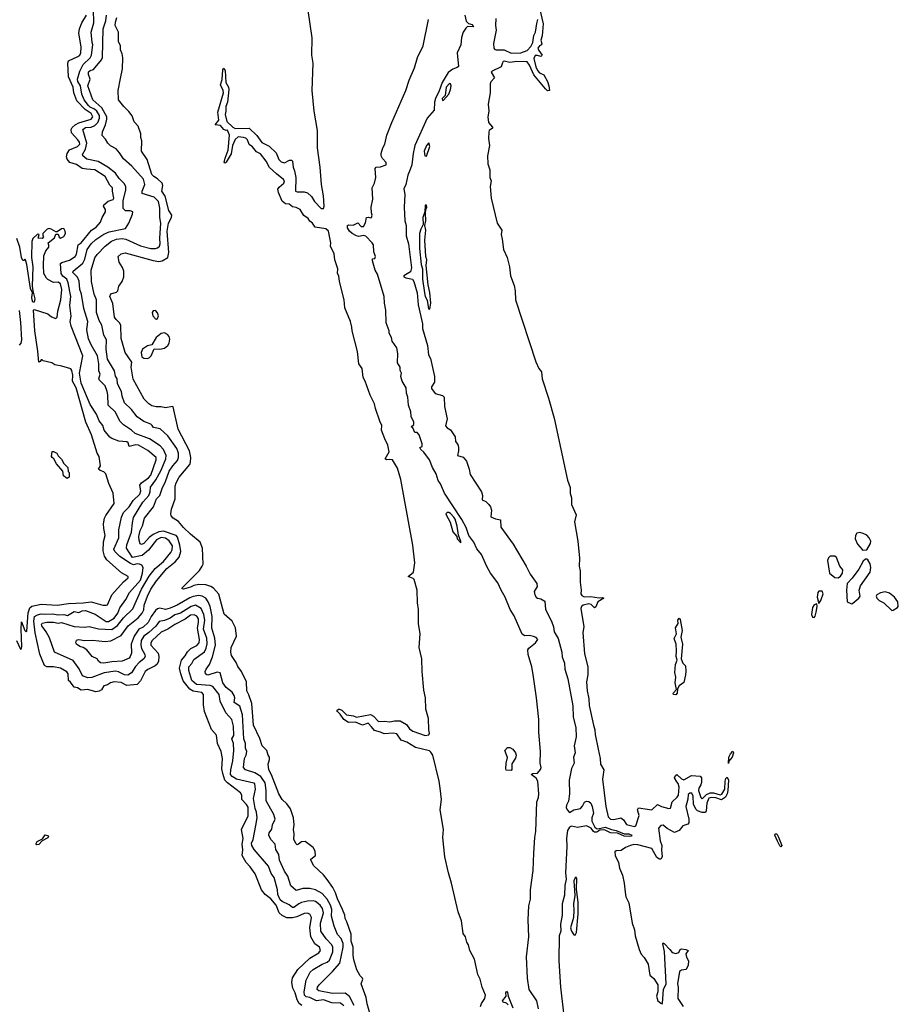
# Model space of a CAD drawing. Extents: x 2029826 to 2248070, y 228728 to 402406.
# Tile 111 of 256: x 2056889 to 2064571, y 367395 to 376005. Entities that reach past the tile are written whole.
import ezdxf

# ---------------------------------------------------------------- set-up
doc = ezdxf.new("R2010")
doc.units = 0

msp = doc.modelspace()

# ---------------------------------------------------------------- linework, layer by layer
at = {"layer": '0CON10XD'}
for points in [[(2059722.4, 367382.4), (2059694.5, 367404.5), (2059617.1, 367407.1), (2059545, 367435.2), (2059485, 367425.7), (2059425, 367454.3), (2059395, 367459.7), (2059379.5, 367475), (2059376.7, 367503.3), (2059394, 367605), (2059427.8, 367675), (2059455, 367700), (2059533.2, 367746.8), (2059576.1, 367763.9), (2059597.6, 367782.4), (2059626, 367855), (2059627.3, 367895), (2059618.5, 367915), (2059568.8, 367968.8), (2059520.7, 368035), (2059517.8, 368105), (2059545.6, 368195), (2059535, 368232.9), (2059515, 368260.5), (2059475, 368292.9), (2059455, 368300.7), (2059405, 368297.5), (2059352, 368285), (2059328.1, 368275), (2059285, 368241.1), (2059275, 368241.1), (2059245, 368266.1), (2059185, 368292.7), (2059165, 368309.2), (2059144.5, 368355), (2059142.6, 368395), (2059113.2, 368505), (2059088.9, 368538.9), (2059065, 368603.3), (2058938.7, 368748.7), (2058919.7, 368785), (2058916.9, 368805), (2058928.8, 368835), (2058952.1, 368957.9), (2058965.8, 369025), (2058960.7, 369075), (2058948.5, 369108.5), (2058932.6, 369195), (2058949.8, 369275), (2058945, 369321.9), (2058935, 369329.1), (2058783, 369363), (2058746.1, 369386.1), (2058733.3, 369405), (2058733.7, 369446.3), (2058751.1, 369525), (2058760, 369615), (2058758.1, 369675), (2058743.9, 369715), (2058761.6, 369745), (2058757.4, 369827.4), (2058743.6, 369885), (2058690.8, 369945), (2058642, 370045), (2058632.3, 370105), (2058577.5, 370175), (2058555, 370183.8), (2058435, 370192.4), (2058395, 370225.8), (2058367.2, 370315), (2058366.7, 370345), (2058392.4, 370375), (2058410.7, 370409.3), (2058505, 370477.8), (2058520.6, 370509.4), (2058528.5, 370548.5), (2058525, 370595.6), (2058495.9, 370675), (2058507, 370755), (2058498.8, 370805), (2058475.4, 370855.4), (2058426.1, 370886.1), (2058388.2, 370875), (2058295.5, 370815), (2058245, 370799.3), (2058205, 370770.4), (2058155, 370751.2), (2058107.8, 370742.2), (2058079.1, 370700.9), (2058018.3, 370645), (2057975.2, 370615), (2057951.7, 370575), (2057948.6, 370538.6), (2057954.8, 370505), (2057984.2, 370455), (2057986.4, 370435), (2057975.3, 370415), (2057932.5, 370385), (2057900.5, 370349.5), (2057865, 370294.5), (2057833.6, 370273.6), (2057805, 370275.4), (2057752.3, 370302.3), (2057725, 370308.9), (2057627.8, 370292.2), (2057518.6, 370251.4), (2057485, 370250.8), (2057438, 370268), (2057409.3, 370329.3), (2057355, 370400.9), (2057193.5, 370475), (2057149.2, 370599.2), (2057121.1, 370651.1), (2057080.9, 370705), (2057078.2, 370715), (2057085, 370728.2), (2057125.2, 370735.2), (2057185, 370735.8), (2057225, 370728.3), (2057255, 370733.2), (2057365, 370697.5), (2057455, 370692.7), (2057495, 370697.8), (2057579, 370679), (2057695, 370673), (2057745, 370706.3), (2057796.9, 370775), (2057876.7, 370853.3), (2057955, 371025.9), (2058022, 371138), (2058074.1, 371205), (2058145, 371268.2), (2058209.4, 371345), (2058221.7, 371368.3), (2058223.5, 371405), (2058195, 371446.4), (2058165, 371471.2), (2058125, 371476.2), (2058084.8, 371455.2), (2058015, 371367), (2057960.4, 371319.6), (2057875, 371302.2), (2057821.9, 371385), (2057825, 371414.2), (2057837.5, 371445), (2057867.6, 371522.4), (2057874.2, 371605.8), (2057885, 371650.5), (2057966.3, 371785), (2058018.4, 371845), (2058028.9, 371875), (2058031.6, 371918.4), (2058078.2, 371981.8), (2058125.5, 372065), (2058165.2, 372165), (2058169.4, 372195), (2058145.7, 372245), (2058117.2, 372277.2), (2058025, 372338.7), (2057897.5, 372385), (2057865, 372415.5), (2057795, 372463.2), (2057765, 372495.4), (2057725, 372572.7), (2057661.9, 372635), (2057659.7, 372725), (2057652.6, 372755), (2057635, 372804.4), (2057582.9, 372855), (2057580, 372865), (2057592.7, 372905), (2057579.3, 372935), (2057582.1, 372995), (2057569.6, 373065), (2057512.2, 373162.2), (2057489.6, 373215), (2057476.8, 373293.2), (2057485.2, 373365.2), (2057449.3, 373479.3), (2057428.7, 373605), (2057414.4, 373645), (2057408.7, 373718.7), (2057393.3, 373753.3), (2057354.6, 373795.4), (2057355.6, 373805), (2057440, 373875), (2057458.1, 373911.9), (2057480, 373995), (2057512.2, 374045), (2057555, 374082.8), (2057625, 374129.7), (2057671.1, 374148.9), (2057815, 374178.8), (2057843.9, 374226.1), (2057875.8, 374304.2), (2057878.8, 374325), (2057854.4, 374334.4), (2057812.9, 374332.9), (2057793.8, 374353.8), (2057794.8, 374425), (2057817.9, 374515), (2057817.6, 374545), (2057802.5, 374572.5), (2057759.5, 374615), (2057725, 374663.3), (2057659.2, 374715), (2057575, 374765.4), (2057475, 374784.6), (2057440, 374815), (2057438.8, 374825), (2057465, 374872.5), (2057476.8, 374925), (2057439.6, 375045), (2057465, 375062.5), (2057515, 375065.1), (2057545, 375078.6), (2057571.4, 375105), (2057587.3, 375145), (2057585.6, 375165.6), (2057564.6, 375205), (2057543, 375223), (2057505, 375238.6), (2057488.9, 375255), (2057453.2, 375305), (2057432.5, 375352.5), (2057421.2, 375425), (2057397, 375465), (2057395.2, 375485), (2057414.3, 375555), (2057445, 375613.2), (2057505, 375671.6), (2057516.4, 375695), (2057528.9, 375785), (2057521.8, 375805), (2057514.7, 375895), (2057536.3, 375976.3), (2057532.9, 376095)], [(2059465, 374414.1), (2059526, 374355), (2059546.2, 374353.8), (2059550.6, 374375), (2059545.6, 374465.6), (2059527.3, 374562.7), (2059517.3, 374715), (2059491.8, 374885), (2059491.4, 375035), (2059464.2, 375205), (2059445.7, 375385), (2059454.4, 375625), (2059444.4, 375695.6), (2059447.1, 375845), (2059410.8, 376085)], [(2061433.3, 376105), (2061465, 375970), (2061457, 375863), (2061444.4, 375825), (2061454.2, 375795), (2061451.2, 375785), (2061434.2, 375775), (2061420.6, 375755), (2061427.5, 375735), (2061455.8, 375694.2), (2061445.9, 375684.1), (2061415, 375692.7), (2061395, 375690.5), (2061384.6, 375665), (2061401.4, 375591.4), (2061415, 375561.2), (2061435, 375541.2), (2061471.7, 375521.7), (2061503.8, 375465), (2061516.2, 375425), (2061520, 375385), (2061505, 375383.3), (2061485, 375401.2), (2061385, 375522.5), (2061346.6, 375606.6), (2061325.3, 375635.3), (2061235, 375638.1), (2061175, 375629.4), (2061125, 375641.8), (2061115, 375639.4), (2061111.2, 375628.8)], [(2059354.3, 367384.3), (2059333.1, 367403.1), (2059313.8, 367433.8), (2059297.6, 367495), (2059278.4, 367535), (2059268.8, 367585), (2059272.7, 367627.3), (2059319.3, 367700.7), (2059425, 367799.1), (2059504.6, 367845.4), (2059518.8, 367865), (2059508.9, 367895), (2059468.8, 367925), (2059435.7, 367985), (2059425.6, 368065), (2059440.7, 368155), (2059425, 368182.9), (2059403.2, 368193.2), (2059375, 368188.7), (2059311, 368159), (2059275, 368151.1), (2059225, 368152.6), (2059185, 368172.6), (2059158.4, 368195), (2059131.6, 368261.6), (2059085, 368316.1), (2059036.2, 368355), (2059002.8, 368395), (2058946.5, 368536.5), (2058905, 368597.1), (2058869.7, 368635), (2058834, 368695), (2058840.5, 368745), (2058833.6, 368795), (2058841.9, 368845), (2058826.9, 368925), (2058885.8, 369044.2), (2058885, 369117.8), (2058872.5, 369142.5), (2058831.5, 369185), (2058832.3, 369225), (2058820.4, 369245), (2058705, 369330.2), (2058681.1, 369355), (2058663.6, 369413.6), (2058657.6, 369455), (2058660.7, 369545), (2058648.9, 369605), (2058616.9, 369675), (2058608.3, 369748.3), (2058565, 369798.6), (2058504.3, 369955), (2058494.8, 370015), (2058495.9, 370105), (2058481, 370121), (2058405, 370132.1), (2058375, 370150.5), (2058319, 370225), (2058296.5, 370285), (2058286, 370335), (2058304.8, 370405), (2058335, 370441.2), (2058355, 370477.7), (2058384.8, 370505.2), (2058438.4, 370531.6), (2058458.4, 370555), (2058460.6, 370585), (2058443.6, 370685), (2058450.7, 370735), (2058450.7, 370765), (2058438.5, 370788.5), (2058415, 370799.5), (2058382, 370798), (2058335.8, 370764.2), (2058244.4, 370715.6), (2058185.2, 370674.8), (2058125, 370650), (2058047.9, 370575), (2058033.9, 370555), (2058035.4, 370535), (2058098.7, 370465), (2058106.5, 370435), (2058102.5, 370395), (2058090, 370370), (2058074.6, 370355), (2058008, 370322), (2057986.2, 370303.8), (2057945, 370222.3), (2057915, 370191.8), (2057825, 370181.9), (2057775, 370207.7), (2057715, 370216.1), (2057682.8, 370207.2), (2057655, 370188.2), (2057625, 370178.8), (2057605, 370144.8), (2057585, 370133.8), (2057555, 370128.4), (2057485, 370148.6), (2057425, 370141), (2057395, 370163.3), (2057365, 370167.3), (2057331.7, 370211.7), (2057316.3, 370226.3), (2057312.9, 370285), (2057302, 370302), (2057245, 370333.1), (2057185, 370346), (2057125, 370344.7), (2057105, 370358.8), (2057065, 370456.7), (2057023.2, 370643.2), (2057011.8, 370745), (2057018.7, 370785), (2057045, 370802), (2057075, 370809.9), (2057105, 370805.6), (2057175, 370810.4), (2057225, 370801), (2057275, 370802.5), (2057305.4, 370794.6), (2057365, 370828.6), (2057405, 370822), (2057434.6, 370835.4), (2057465, 370839.2), (2057547.6, 370807.6), (2057645, 370743.8), (2057665, 370741.5), (2057715, 370771.2), (2057746.3, 370815), (2057765, 370861.5), (2057815.9, 370935), (2057848.2, 370995), (2057944.9, 371105), (2057963.8, 371165), (2057968, 371215), (2057955.6, 371235), (2057935.7, 371245), (2057915, 371246.1), (2057885, 371237), (2057858.7, 371248.7), (2057765, 371312), (2057721.2, 371355), (2057712.3, 371375), (2057756, 371475), (2057755.5, 371545), (2057780, 371655), (2057795.4, 371694.6), (2057845, 371745.6), (2057881, 371799), (2057937.9, 371855), (2057946.9, 371885), (2057940.3, 371935), (2057954.5, 371955.5), (2058015, 371999), (2058035, 372023.2), (2058081.8, 372155), (2058082.3, 372175), (2058009, 372239), (2057926.9, 372285), (2057905, 372287), (2057845, 372272.3), (2057836.2, 372305), (2057825, 372313.8), (2057755, 372319.6), (2057695, 372343.2), (2057677.8, 372355), (2057627.5, 372415), (2057616.5, 372456.5), (2057585, 372497.1), (2057559.6, 372555), (2057505, 372638.6), (2057424.8, 372825), (2057410.5, 372915), (2057441.9, 373065), (2057338, 373325), (2057330, 373365), (2057337.3, 373412.7), (2057328.5, 373505), (2057336.5, 373585), (2057313.8, 373705), (2057301.1, 373735), (2057265, 373763.4), (2057251.3, 373785), (2057246.2, 373873.8), (2057257.3, 373882.7), (2057325, 373900.6), (2057375, 373935.5), (2057385.2, 373955), (2057398.8, 374035), (2057425.2, 374055), (2057517.1, 374162.9), (2057558, 374192), (2057594.4, 374235), (2057610, 374275), (2057639.6, 374325), (2057637.9, 374345), (2057621.2, 374375), (2057624.5, 374385), (2057663.3, 374416.7), (2057705, 374431.1), (2057712.5, 374445), (2057699.5, 374505), (2057700, 374535), (2057676.8, 374556.8), (2057637.2, 374635), (2057545, 374692.1), (2057475, 374698.9), (2057435, 374703.7), (2057385, 374739.6), (2057326.5, 374756.5), (2057302.5, 374785), (2057296.8, 374805), (2057302.6, 374835), (2057323.4, 374866.6), (2057395, 374894.8), (2057415.2, 374915), (2057411, 374935), (2057397.7, 374955), (2057343, 375015), (2057339.4, 375045), (2057346.9, 375063.1), (2057373.5, 375086.5), (2057406.6, 375103.4), (2057515, 375134.8), (2057527.1, 375155), (2057515, 375184.7), (2057459.9, 375219.9), (2057388.7, 375295), (2057363, 375365), (2057357, 375415), (2057315.1, 375505), (2057309.5, 375625), (2057314.4, 375645), (2057398.4, 375681.6), (2057413.5, 375695), (2057422.1, 375715), (2057424.8, 375764.8), (2057410.8, 375855), (2057406.3, 375885), (2057412.4, 375925), (2057432.8, 375977.2), (2057472, 376045)], [(2059811.9, 367385), (2059773.5, 367463.5), (2059735, 367493.2), (2059625, 367490.5), (2059505, 367514.2), (2059489.4, 367525), (2059491.9, 367545), (2059506.5, 367565), (2059625, 367681.2), (2059686.7, 367753.3), (2059718.3, 367895), (2059715.8, 367925.8), (2059699, 367969), (2059668.4, 368005), (2059637.3, 368077.3), (2059614.8, 368164.8), (2059617.7, 368225), (2059605, 368260.9), (2059578.2, 368315), (2059534.1, 368365), (2059475, 368397.3), (2059425, 368407.9), (2059365, 368406.2), (2059305, 368389.6), (2059260.9, 368430.9), (2059232.5, 368515), (2059205, 368558.1), (2059159.4, 368655), (2059154.5, 368705), (2059129.4, 368749.4), (2059123.6, 368795), (2059084.4, 368835), (2059067.5, 368875), (2059070.5, 368895), (2059094.6, 368925.4), (2059100.5, 368965), (2059123.1, 369015), (2059110, 369055), (2059042.4, 369175), (2059045.2, 369265.2), (2059035, 369331.1), (2058997.9, 369387.9), (2058945, 369419.3), (2058864.4, 369445), (2058845.5, 369465), (2058854.2, 369545.8), (2058870.3, 369575), (2058874.8, 369605), (2058862.1, 369635), (2058861.9, 369675), (2058847.8, 369715), (2058837.2, 369927.2), (2058815, 370003.3), (2058762.9, 370032.9), (2058769.5, 370075), (2058765.3, 370095), (2058745.2, 370125.2), (2058695.4, 370165), (2058666, 370205), (2058642.4, 370292.4), (2058615, 370298.9), (2058535, 370273.9), (2058524.7, 370274.7), (2058513.5, 370285), (2058510.9, 370305), (2058518.5, 370325), (2058547.3, 370365), (2058575.6, 370434.4), (2058599.8, 370535), (2058595.7, 370595.7), (2058569.7, 370685), (2058570.5, 370785), (2058552.9, 370872.9), (2058537.1, 370915), (2058515.9, 370945.9), (2058482.9, 370962.9), (2058455, 370968.4), (2058405, 370962.1), (2058375, 370950.6), (2058265, 370885.2), (2058205, 370859.3), (2058165, 370848.4), (2058115, 370859.7), (2058095, 370853.5), (2058075, 370837.8), (2058037.1, 370785), (2058011.3, 370735), (2057967.8, 370692.2), (2057931.8, 370675), (2057889.7, 370615), (2057862.2, 370545), (2057865.4, 370464.6), (2057855.6, 370435), (2057845, 370423.1), (2057785.2, 370394.8), (2057695, 370390.6), (2057625, 370376.8), (2057595, 370381.8), (2057577.5, 370395), (2057565, 370416.2), (2057523.3, 370435), (2057475.3, 370495.3), (2057445, 370515.8), (2057413.8, 370525), (2057386.7, 370545), (2057380, 370555), (2057385, 370580), (2057405, 370586.2), (2057455.9, 370575.9), (2057525, 370579.4), (2057635, 370568.9), (2057685, 370574.5), (2057775, 370618.7), (2057836.9, 370705), (2057924.6, 370775.4), (2057959, 370815), (2057973.5, 370845), (2057977.6, 370885), (2058004.8, 370965), (2058035.7, 371025), (2058085, 371097.5), (2058176.6, 371205), (2058247.9, 371265), (2058283.9, 371306.1), (2058299, 371355), (2058290.3, 371409.7), (2058268.6, 371478.6), (2058255.5, 371495), (2058145, 371531.5), (2058105, 371527.3), (2058055.5, 371504.5), (2058021.8, 371478.2), (2057975, 371425.6), (2057955, 371414.4), (2057942.6, 371422.6), (2057934.2, 371454.2), (2057931.6, 371485), (2057941.8, 371538.2), (2057962.2, 371577.8), (2057980.4, 371645), (2058057.3, 371745), (2058085, 371813.8), (2058115, 371843.8), (2058133.3, 371905), (2058164.8, 371965.2), (2058195, 372056.4), (2058227.2, 372105), (2058269.3, 372150.7), (2058277.9, 372175), (2058276.2, 372215), (2058261.9, 372255), (2058184, 372365), (2058116.4, 372426.4), (2058058.4, 372438.4), (2058045.7, 372455.7), (2058035, 372467.7), (2057972.7, 372492.7), (2057915, 372531.3), (2057865, 372596.2), (2057805.3, 372655.3), (2057783.9, 372713.9), (2057778.2, 372755), (2057745, 372820.8), (2057739.6, 372865), (2057727.6, 372887.6), (2057716.2, 372935), (2057657.7, 373037.7), (2057644.1, 373125), (2057648.9, 373205), (2057625.6, 373245), (2057606.1, 373335), (2057584.6, 373375), (2057560, 373445), (2057559.8, 373555), (2057541.2, 373605), (2057515.8, 373715), (2057512.9, 373815), (2057545, 373923.1), (2057565, 373952.3), (2057635, 374024.1), (2057692.7, 374067.3), (2057735, 374085.2), (2057785, 374090), (2057815.7, 374085), (2057945, 374026), (2058035, 374004.3), (2058075, 374004.3), (2058095, 374010.6), (2058110.3, 374025), (2058118.1, 374045), (2058115.2, 374095.2), (2058123.8, 374225), (2058114.1, 374275), (2058115, 374357.5), (2058103, 374415), (2058065, 374452.6), (2057960, 374485), (2057958.8, 374505), (2057982.8, 374565), (2057971.2, 374611.2), (2057870.5, 374725), (2057795, 374788.5), (2057760.1, 374840.1), (2057732.1, 374875), (2057682.9, 374902.9), (2057658.6, 374925), (2057640, 374960), (2057610.9, 374990.9), (2057611.8, 375025), (2057637.8, 375085), (2057650.7, 375135), (2057650, 375155), (2057606.2, 375235), (2057528.8, 375305), (2057485.3, 375425), (2057505.4, 375485), (2057490.3, 375525), (2057491.6, 375548.4), (2057505, 375559.5), (2057535, 375569.5), (2057605.4, 375655), (2057614, 375675), (2057619.5, 375925), (2057642.1, 375995), (2057646.5, 376045)], [(2059966.3, 367265), (2059927.9, 367397.9), (2059917.5, 367455), (2059875.8, 367575), (2059888.8, 367615), (2059886.2, 367625), (2059865, 367643.8), (2059836.9, 367695), (2059810.4, 367785), (2059803.6, 367825), (2059803.1, 367895), (2059787.9, 367947.9), (2059787.7, 368007.7), (2059750, 368115), (2059733.8, 368145), (2059730.3, 368175), (2059711.6, 368225), (2059667.4, 368317.4), (2059650.3, 368370.3), (2059627.3, 368415), (2059577.4, 368487.4), (2059545, 368528), (2059460, 368605), (2059433.8, 368655), (2059433.8, 368665), (2059474.3, 368695.7), (2059472.1, 368735), (2059455.4, 368765), (2059385, 368818.1), (2059353.1, 368816.9), (2059325.7, 368795), (2059315, 368788.8), (2059306.8, 368796.8), (2059287.1, 368835), (2059290, 368885), (2059283.4, 368923.4), (2059287.5, 368965), (2059281.5, 369025), (2059255.9, 369105), (2059225, 369147.8), (2059185, 369185.7), (2059155, 369235.8), (2059090.2, 369400.2), (2059066.2, 369445), (2059061.1, 369495), (2059074.3, 369535), (2059072.9, 369555), (2059060.8, 369575), (2059050, 369615), (2059008.6, 369655), (2058988.3, 369718.3), (2058934.5, 369835), (2058917.2, 370025), (2058892.3, 370102.3), (2058875.6, 370135), (2058871.9, 370215), (2058827.8, 370305), (2058795, 370348.8), (2058782.5, 370385), (2058741.9, 370445), (2058734.7, 370475.3), (2058737.8, 370515), (2058784.5, 370615), (2058776.8, 370686.8), (2058745.7, 370745), (2058676.2, 370806.2), (2058630.3, 370980.3), (2058584.7, 371034.7), (2058559.5, 371049.5), (2058515, 371062.3), (2058455, 371066.1), (2058412.6, 371057.4), (2058382.7, 371042.7), (2058320, 371025), (2058308.3, 371028.3), (2058307.5, 371035), (2058460.3, 371189.7), (2058485.3, 371225), (2058492.1, 371245), (2058486.8, 371385), (2058467.3, 371435), (2058382.5, 371507.5), (2058320, 371565), (2058276.4, 371616.4), (2058230, 371645), (2058213.8, 371665), (2058208.8, 371685), (2058216.9, 371725), (2058249.3, 371815), (2058248.2, 371925), (2058256.4, 371955), (2058284.5, 372005), (2058375, 372114.5), (2058383.4, 372135), (2058386.3, 372175), (2058373.5, 372233.5), (2058274.6, 372425), (2058229.2, 372619.2), (2058225, 372623.3), (2058165, 372611.2), (2058125, 372620.8), (2058081.7, 372618.3), (2058045, 372628), (2058018.8, 372645), (2057976.8, 372686.8), (2057880.7, 372860.7), (2057862.5, 372965), (2057869.3, 373009.3), (2057810, 373095), (2057775.6, 373215.6), (2057773.2, 373335), (2057762.7, 373355), (2057731.9, 373381.9), (2057719, 373405), (2057702.7, 373522.7), (2057676.9, 373585), (2057685, 373606.7), (2057735, 373622), (2057747.3, 373632.7), (2057756.9, 373675), (2057784.7, 373715.3), (2057798.7, 373755), (2057799.7, 373805), (2057787.7, 373837.7), (2057757.8, 373885), (2057749.2, 373935), (2057775, 373958.6), (2057810, 373965), (2058055, 373898.4), (2058105, 373890), (2058134.7, 373895.3), (2058185, 373925.7), (2058192.1, 373967.9), (2058178.6, 374155), (2058189.3, 374225), (2058215.3, 374275), (2058218, 374295), (2058192.1, 374335), (2058161.7, 374461.7), (2058132.7, 374505), (2058140, 374555), (2058135, 374574.2), (2058094.6, 374614.6), (2058060.6, 374635), (2058045, 374652.2), (2058003.4, 374783.4), (2057953.1, 374855), (2057957.5, 374945), (2057948.1, 374975), (2057947.6, 375007.6), (2057925.7, 375075), (2057890.3, 375110.3), (2057871.2, 375165), (2057843, 375203), (2057798.8, 375245), (2057753.3, 375305), (2057750.8, 375385), (2057768.8, 375491.2), (2057787.1, 375575), (2057790.3, 375670.3), (2057785.6, 375705), (2057771.1, 375741.1), (2057770, 375775), (2057752.7, 375815), (2057751.5, 375895), (2057724.6, 375955.4), (2057725, 375982.5), (2057739.3, 376025)], [(2060782.4, 376045), (2060791.8, 375991.8), (2060812.7, 375972.7), (2060845, 375962.7), (2060857.4, 375942.6), (2060805, 375944.8), (2060789, 375931), (2060765.6, 375895), (2060751.7, 375848.3), (2060747.3, 375785), (2060713, 375715), (2060726.2, 375595), (2060715, 375585.4), (2060675, 375572.8), (2060635, 375544), (2060583.4, 375456.6), (2060556.5, 375383.5), (2060523.6, 375316.4), (2060515.4, 375285), (2060512.5, 375215), (2060450.6, 375145), (2060344.8, 374905), (2060329.1, 374835), (2060317, 374735), (2060303.6, 374695), (2060282.1, 374645), (2060266.4, 374565), (2060247.5, 374525), (2060255.5, 374475), (2060249.8, 374365), (2060255.6, 374245), (2060268.3, 374205), (2060269.3, 374115), (2060287.3, 374045), (2060315.2, 373834.8), (2060305, 373799.4), (2060246.2, 373765), (2060248.8, 373755), (2060265, 373748.5), (2060324.4, 373735), (2060334.8, 373715), (2060365.4, 373615), (2060372.1, 373512.1), (2060411.9, 373345), (2060410, 373305), (2060455, 373155.6), (2060464.4, 373075), (2060481.8, 373041.8), (2060517, 372885), (2060516.2, 372835), (2060490, 372795), (2060488.8, 372778.8), (2060521.2, 372735), (2060585, 372718.5), (2060600, 372705), (2060602.8, 372622.8), (2060625.3, 372514.7), (2060612.7, 372452.7), (2060625.7, 372435.7), (2060655, 372419.6), (2060696.4, 372356.4), (2060700, 372315), (2060718.9, 372288.9), (2060725.7, 372264.3), (2060726.6, 372233.4), (2060716.2, 372195), (2060765, 372178.4), (2060795.6, 372145), (2060820.2, 372075), (2060828.8, 372028.8), (2060927.2, 371875), (2060935.6, 371844.4), (2060931.2, 371805), (2060965, 371790.8), (2060991.9, 371765), (2061006.5, 371745), (2061014.1, 371715.9), (2061008.8, 371658.8), (2061050.4, 371640.4), (2061092.1, 371632.1), (2061096.5, 371566.5), (2061205, 371418.4), (2061318.5, 371225), (2061351.4, 371155), (2061410, 371075), (2061412.1, 371047.9), (2061388, 371005), (2061393.8, 370975), (2061404.3, 370954.3), (2061415.8, 370945.8), (2061445, 370939.4), (2061481.1, 370921.1), (2061486.7, 370846.7), (2061538.5, 370745), (2061556.2, 370696.2), (2061562.5, 370652.5), (2061598.4, 370595), (2061629, 370475), (2061633.2, 370433.2), (2061651.5, 370378.5), (2061655.5, 370325.5), (2061682.3, 370242.3), (2061726.3, 370006.3), (2061728.2, 369905), (2061751.2, 369815), (2061754.8, 369735), (2061736.1, 369655), (2061746.2, 369595), (2061731.9, 369555), (2061736.9, 369505), (2061713.8, 369456.2), (2061692.4, 369355), (2061695.7, 369235.7), (2061687.5, 369172.5), (2061670, 369135), (2061667.8, 369115), (2061675.5, 369095), (2061696.9, 369073.1), (2061734.7, 369095.3), (2061791.5, 369108.5), (2061811.1, 369128.9), (2061827.8, 369162.2), (2061845, 369171.5), (2061865, 369168.1), (2061883.3, 369155), (2061895.5, 369125), (2061905.7, 369065), (2061892.2, 369025), (2061890.9, 368995), (2061918.2, 368945), (2061932, 368932), (2061945, 368928.4), (2062006.7, 368945), (2062062.8, 368922.8), (2062104.3, 368915), (2062175, 368884.3), (2062215.5, 368884.5), (2062241.4, 368875), (2062235.8, 368865), (2062225, 368863), (2062173.3, 368865), (2062115, 368891.5), (2062055, 368894.8), (2062001.7, 368921.7), (2061961.7, 368918.3), (2061935, 368900.7), (2061915, 368899.8), (2061905, 368905.4), (2061885.7, 368935.7), (2061845, 368955.8), (2061765, 368942.4), (2061715, 368953.1), (2061695.7, 368944.3), (2061679.2, 368915), (2061671.3, 368848.7), (2061673.9, 368775), (2061661.4, 368545), (2061668.1, 368488.1), (2061656.3, 368433.7), (2061651.7, 368348.3), (2061632.6, 368275), (2061631.8, 368175), (2061617.7, 368095), (2061620.7, 368035), (2061606.3, 367995), (2061601.5, 367775), (2061618.7, 367545), (2061668, 367118)], [(2060415.4, 375775.4), (2060463.1, 376005)], [(2061053.3, 376015), (2061050, 375955), (2061055.5, 375914.5), (2061032.7, 375797.3), (2061035.7, 375755), (2061043.8, 375743.8), (2061055, 375740.6), (2061125, 375740.9), (2061185, 375710.7), (2061270, 375715), (2061325.2, 375734.8), (2061358.7, 375771.3), (2061374.3, 375805.7), (2061383.7, 375866.3), (2061400, 375895), (2061411.9, 375971.9), (2061418.6, 376005)], [(2061423.8, 367355), (2061411.2, 367425), (2061343.1, 367525), (2061329.4, 367625), (2061319.1, 367809.1), (2061340.4, 367985), (2061333.8, 368135), (2061339.2, 368255), (2061356, 368315), (2061355.6, 368395), (2061378.9, 368565), (2061385.4, 368715.4), (2061392.9, 368855), (2061402, 368905), (2061409.2, 369165), (2061426.5, 369203.5), (2061428.8, 369235), (2061420, 369345), (2061403.5, 369373.5), (2061360.6, 369405), (2061376, 369414), (2061417.5, 369415), (2061442.7, 369447.3), (2061447.1, 369465), (2061441.1, 369505), (2061443, 369605), (2061427.1, 369775), (2061427.7, 369885), (2061408.2, 370075), (2061378.7, 370278.7), (2061367.2, 370345), (2061335.5, 370455), (2061332.2, 370495), (2061341.1, 370508.9), (2061400, 370555), (2061420, 370585), (2061405, 370603.3), (2061381.7, 370611.7), (2061345, 370619.4), (2061305, 370617.1), (2061282.3, 370632.3), (2061211.3, 370791.3), (2061177, 370847), (2061134.9, 370955), (2061098.8, 371015), (2061069.9, 371079.9), (2061006.1, 371166.1), (2060972.9, 371222.9), (2060927.1, 371327.1), (2060887.2, 371377.2), (2060858.4, 371435), (2060815, 371495.3), (2060792.6, 371565), (2060753.6, 371633.6), (2060604.4, 371864.4), (2060569.5, 371945), (2060549.1, 371975), (2060529.4, 372035), (2060498.9, 372088.9), (2060472.4, 372155), (2060422.5, 372222.5), (2060397.5, 372245), (2060387.5, 372265), (2060407.3, 372272.7), (2060409.1, 372295), (2060382.5, 372375), (2060365, 372393.8), (2060345, 372396.2), (2060325.5, 372435.5), (2060312.5, 372445), (2060335.3, 372464.7), (2060336.4, 372485), (2060310.9, 372535), (2060308.1, 372575), (2060287.4, 372635), (2060282.2, 372705), (2060270.2, 372740.2), (2060268.7, 372785), (2060233.8, 372845), (2060221.2, 372885), (2060226.5, 372915), (2060216.9, 372936.9), (2060215.6, 372965), (2060192.2, 373005), (2060194.2, 373085), (2060186.5, 373135), (2060145.8, 373195), (2060140, 373225), (2060118, 373265), (2060118, 373285), (2060094.1, 373355), (2060089.1, 373465), (2060077.5, 373525), (2060074.3, 373585), (2060018.6, 373778.6), (2059995.7, 373815), (2059974.8, 373895), (2059975, 373913.3), (2059995, 373918), (2060000, 373935), (2059986.1, 373975), (2059983.5, 374035), (2059971.6, 374055), (2059915, 374112.4), (2059895, 374118.2), (2059855, 374109.5), (2059835, 374113.9), (2059795, 374135.3), (2059773.7, 374155), (2059754.3, 374185), (2059755.3, 374204.7), (2059765, 374212), (2059805, 374206.8), (2059845, 374227.5), (2059875, 374196.2), (2059895, 374196.2), (2059912.4, 374227.6), (2059920.8, 374275), (2059935, 374279.4), (2059955, 374270.9), (2059966.1, 374275), (2059972, 374295), (2059965.8, 374315.8), (2059962.1, 374365), (2059975.7, 374435.7), (2059971.1, 374535), (2059991.7, 374575), (2060001.6, 374625), (2059996.7, 374703.3), (2060005, 374715.5), (2060045, 374718.6), (2060093.9, 374736.1), (2060092, 374755), (2060060.2, 374790.2), (2060048.9, 374815), (2060048.3, 374835), (2060062.9, 374885), (2060082.6, 374917.4), (2060100, 374995), (2060141.5, 375105), (2060265.5, 375384.5), (2060293.6, 375476.4), (2060341.5, 375585), (2060366.2, 375675), (2060415.4, 375775.4)], [(2060918.8, 367375), (2060926.6, 367403.4), (2060956.8, 367445), (2060961.2, 367475), (2060933.5, 367545), (2060915, 367616.2), (2060895.5, 367655.5), (2060865, 367788.8), (2060825.8, 367865), (2060814.4, 367915), (2060799.8, 367939.8), (2060786.5, 367985), (2060767.8, 368015), (2060752.9, 368125), (2060722.7, 368205), (2060665.4, 368455), (2060637.7, 368545), (2060606.5, 368685), (2060588.5, 368855), (2060593.5, 368925), (2060566.6, 369096.6), (2060576.2, 369185), (2060564.1, 369285.9), (2060556, 369345), (2060501.6, 369575), (2060485, 369601.1), (2060471.2, 369611.2), (2060351, 369641), (2060275, 369686.8), (2060225, 369703.5), (2060185, 369759), (2060155, 369766.3), (2060075, 369760), (2060045, 369775.9), (2059989.8, 369789.8), (2059965, 369821.8), (2059935, 369853.2), (2059885, 369836.6), (2059825, 369863.1), (2059765, 369857.8), (2059724.1, 369884.1), (2059691.9, 369931.9), (2059667.5, 369955), (2059662.5, 369965), (2059675, 369976.2), (2059685, 369976), (2059705, 369968), (2059745.3, 369925.3), (2059806.4, 369916.4), (2059835, 369905.7), (2059955, 369930.3), (2059983.1, 369915), (2060025, 369869.3), (2060075, 369871.3), (2060125, 369864), (2060165, 369874.8), (2060215, 369874.2), (2060271.6, 369841.6), (2060296.4, 369805), (2060325, 369784.1), (2060435, 369746.8), (2060465, 369750), (2060471.1, 369765), (2060464.8, 369794.8), (2060462.3, 369895), (2060440.8, 369975), (2060436.6, 370075), (2060423.2, 370143.2), (2060407.5, 370305), (2060406.1, 370415), (2060383.1, 370515), (2060389.2, 370635), (2060375.5, 370724.5), (2060376, 370846), (2060366.2, 370905), (2060363.8, 371015), (2060338.9, 371108.9), (2060328.9, 371118.9), (2060286, 371135), (2060332.9, 371175), (2060344.7, 371255), (2060325, 371410), (2060251.9, 371825), (2060222.1, 371985), (2060192.8, 372082.8), (2060147.5, 372155), (2060125, 372160), (2060095, 372157.3), (2060084.1, 372164.1), (2060120, 372225), (2060108.2, 372285), (2060080, 372340), (2060053.5, 372415), (2060056.1, 372455), (2060036.4, 372495), (2059999.6, 372605), (2059992.3, 372645), (2059952.1, 372722.1), (2059909.7, 372845), (2059891.7, 372875), (2059881.8, 372955), (2059852.7, 372995), (2059842.6, 373102.6), (2059795, 373283.8), (2059793.6, 373315), (2059782, 373365), (2059730.8, 373485), (2059726.2, 373556.2), (2059684.3, 373715), (2059679.4, 373765), (2059667.8, 373785), (2059670.5, 373825), (2059642.9, 373905), (2059637.4, 373957.4), (2059606, 374025), (2059608.9, 374055), (2059588, 374155), (2059565, 374174.8), (2059471.1, 374191.1), (2059450.2, 374225), (2059424.2, 374244.2), (2059412, 374265), (2059373.3, 374293.3), (2059341, 374345), (2059305, 374362.4), (2059275, 374368.9), (2059245, 374391.3), (2059213.8, 374393.8), (2059185, 374418.4), (2059150.9, 374495), (2059147.2, 374522.8), (2059158.5, 374541.5), (2059199.1, 374575), (2059203.2, 374595), (2059195, 374608.7), (2059135, 374657.3), (2059073.1, 374713.1), (2059045, 374768.6), (2058995, 374830.5), (2058960.5, 374850.5), (2058925, 374891.9), (2058894.8, 374914.8), (2058881.5, 374955), (2058865, 374969.2), (2058844.2, 374975.8), (2058799.7, 374980.3), (2058773.2, 374956.8), (2058749.8, 374905), (2058737.8, 374832.2), (2058695, 374760), (2058685, 374751.2), (2058677.5, 374755), (2058684.5, 374795), (2058712.9, 374865), (2058722.5, 374995), (2058705, 375040), (2058693.6, 375036.4), (2058675, 375044.1), (2058645, 375080), (2058596.7, 375085), (2058628.8, 375125), (2058620.8, 375195), (2058669.5, 375365), (2058666.9, 375386.9), (2058644.2, 375435), (2058658.3, 375481.7), (2058664, 375565), (2058675, 375580), (2058685, 375560), (2058690, 375455), (2058714.4, 375415), (2058717.9, 375395), (2058706.1, 375285), (2058690.9, 375245), (2058691.4, 375205), (2058684.7, 375175), (2058698.5, 375115), (2058753.8, 375063.8), (2058773.6, 375053.6), (2058895, 375057.6), (2058962.4, 374992.4), (2059005, 374932.1), (2059069.2, 374899.2), (2059130.3, 374840.3), (2059155, 374781.6), (2059175, 374760.9), (2059205, 374753.8), (2059247.5, 374775), (2059265, 374775.3), (2059275, 374768.8), (2059280.9, 374715), (2059292.9, 374682.9), (2059302.9, 374625), (2059299.1, 374505), (2059315, 374498.1), (2059375, 374500.6), (2059405, 374490.7), (2059439.4, 374459.4), (2059465, 374414.1)], [(2061111.2, 375628.8), (2061098.8, 375591.2), (2061020, 375555), (2061010, 375545), (2061040.3, 375495), (2061008.7, 375461.3), (2061002.4, 375445), (2061001.9, 375365), (2060986.1, 375265), (2060991, 375205), (2060981.5, 375155), (2060988.4, 375105), (2061021.8, 375065), (2061022.1, 375055), (2060995, 375035.4), (2060990.5, 375025), (2060986.8, 374965), (2060996.8, 374905), (2060979.1, 374815), (2060983, 374745), (2061000.7, 374690.7), (2060999.3, 374625), (2061010.6, 374595), (2061001.1, 374545), (2061011.1, 374445), (2061064.3, 374225), (2061104, 374165), (2061097.5, 374125), (2061108, 374085), (2061120.5, 373995), (2061150, 373925), (2061170.8, 373845), (2061181.1, 373765), (2061211.9, 373681.9), (2061220.6, 373635), (2061223.4, 373555), (2061402, 373012), (2061427.6, 372955), (2061450, 372925), (2061456.1, 372865), (2061512.9, 372695), (2061561.1, 372521.1), (2061677.8, 371977.8), (2061701.3, 371915), (2061701.2, 371865), (2061712.8, 371825), (2061714.4, 371764.4), (2061753.2, 371675), (2061739.8, 371615), (2061770.2, 371445), (2061782.4, 371295), (2061781.3, 371225), (2061788.5, 371185), (2061788.8, 371085), (2061798.4, 371015), (2061795.8, 370985), (2061805, 370970), (2061825, 370956.9), (2061879, 370961), (2061955, 370948.1), (2061985, 370951.1), (2061995.6, 370945), (2061944.2, 370915.8), (2061925, 370870.6), (2061915, 370861.9), (2061885, 370889.8), (2061865, 370896.4), (2061815, 370884.8), (2061801.8, 370875), (2061796.2, 370855), (2061820.4, 370695), (2061811.5, 370645), (2061828.2, 370458.2), (2061856.1, 370345), (2061856.4, 370275), (2061845.3, 370215), (2061850.5, 370135), (2061865.2, 370065), (2061869.1, 370009.1), (2061904.7, 369835), (2061918.7, 369795), (2061920.4, 369755), (2061946.2, 369625), (2061963.4, 369543.4), (2061966.9, 369495), (2061997, 369445), (2061986, 369364), (2062014.2, 369125), (2062033.5, 369033.5), (2062053.9, 369013.9), (2062085, 369010.2), (2062145, 369024.2), (2062166.9, 369006.9), (2062195, 368966.4), (2062265, 368948.6), (2062276.3, 368955), (2062304.8, 369045), (2062292, 369095), (2062298.3, 369111.7), (2062415, 369096.4), (2062465, 369143.3), (2062501.9, 369125), (2062565, 369108.4), (2062580, 369110), (2062594.6, 369165), (2062638.2, 369205), (2062647.8, 369225), (2062656.1, 369295), (2062646.9, 369325), (2062635, 369340.9), (2062614.6, 369375), (2062623.3, 369396.7), (2062635, 369404.4), (2062675, 369365.4), (2062695, 369358.4), (2062764, 369396), (2062838.9, 369388.9), (2062850, 369375), (2062850.7, 369335), (2062845.9, 369314.1), (2062827.4, 369285), (2062825.2, 369265), (2062843.4, 369203.4), (2062855, 369193.1), (2062895, 369229.2), (2062925, 369244), (2062955, 369243.1), (2063012.7, 369227.3), (2063027.8, 369232.2), (2063055.8, 369275), (2063056.4, 369345), (2063061.7, 369368.3), (2063075, 369382.5), (2063086.2, 369355), (2063080, 369265), (2063075, 369236.7), (2063060.5, 369205), (2063025, 369181.9), (2062975, 369200.9), (2062935, 369204.7), (2062915, 369196.2), (2062896, 369155), (2062892.1, 369087.9), (2062885, 369073.3), (2062855, 369071.9), (2062815, 369088.2), (2062800.5, 369100.5), (2062781.4, 369145), (2062778.2, 369215), (2062765, 369240.4), (2062749.4, 369240.6), (2062735, 369228.6), (2062731.9, 369188.1), (2062714.7, 369125), (2062741, 369015), (2062738.3, 368981.7), (2062731.2, 368968.8), (2062688.5, 368955), (2062655, 368914.7), (2062615, 368897.4), (2062551.1, 368931.1), (2062515, 368961.9), (2062495, 368957.6), (2062475.2, 368935), (2062489.5, 368825), (2062504.8, 368785), (2062499.4, 368745), (2062505.2, 368685), (2062495.6, 368664.4), (2062483.2, 368663.2), (2062460.1, 368680.1), (2062415, 368756.5), (2062295, 368788.6), (2062258.9, 368791.1), (2062230, 368785), (2062185, 368766.7), (2062148.8, 368741.2), (2062105, 368736.8), (2062091.2, 368728.8), (2062094.7, 368695), (2062123.5, 368635), (2062132.6, 368585), (2062160.7, 368525), (2062175.3, 368455), (2062183.2, 368375), (2062190, 368335), (2062215, 368282), (2062244.3, 368105), (2062264.7, 368045), (2062270.3, 367995), (2062305.7, 367875), (2062323.2, 367833.2), (2062347.9, 367805), (2062383.3, 367745), (2062398.8, 367648.8), (2062435, 367620), (2062467.7, 367565), (2062468.9, 367505), (2062458.2, 367465), (2062468.1, 367425), (2062495, 367404.3), (2062505, 367400), (2062509.2, 367405), (2062516.7, 367525), (2062540, 367575), (2062525.7, 367855.7), (2062511.2, 367925), (2062515, 367932.5), (2062525, 367926.7), (2062572.5, 367875), (2062595, 367849.2), (2062625, 367840), (2062651.7, 367848.3), (2062663.8, 367875), (2062675, 367880.8), (2062713.8, 367875), (2062733.8, 367865), (2062712.3, 367835), (2062718, 367808), (2062737.1, 367775), (2062732.4, 367737.6), (2062715, 367699.2), (2062675, 367693.1), (2062659.1, 367680.9), (2062641.6, 367575), (2062646.3, 367545), (2062642.7, 367445), (2062689.2, 367375)], [(2060585, 375297.5), (2060595, 375302.5), (2060640, 375355), (2060656.2, 375395), (2060661.2, 375425), (2060655, 375442.5), (2060646.7, 375446.7), (2060618.9, 375415), (2060609.3, 375340.7), (2060582.5, 375315), (2060585, 375297.5)], [(2060445, 374810), (2060473.8, 374895), (2060467.5, 374927.5), (2060445, 374903.8), (2060424, 374855), (2060432.5, 374815), (2060445, 374810)], [(2060475, 373472.5), (2060483.8, 373525), (2060475, 373620), (2060460, 373685), (2060444, 373855), (2060448.6, 373905), (2060440.8, 373935), (2060431.7, 374078.3), (2060440, 374165), (2060432.5, 374205), (2060440, 374245), (2060437, 374313), (2060440, 374345), (2060450, 374365), (2060445, 374382.5), (2060435, 374382.5), (2060430, 374325), (2060412.5, 374275), (2060417.5, 374215), (2060395, 374174), (2060385.5, 374135.5), (2060383.7, 374005), (2060397.8, 373865), (2060410.5, 373825), (2060411.8, 373735), (2060427.9, 373615), (2060435, 373583.8), (2060451.9, 373551.9), (2060464.3, 373475), (2060475, 373472.5)], [(2056895, 370500), (2056903.6, 370506.4), (2056906.9, 370525), (2056900.6, 370675), (2056905, 370740), (2056933, 370663), (2056945, 370652.5), (2056950.7, 370659.3), (2056962.1, 370817.9), (2056977.8, 370862.2), (2056993.4, 370876.6), (2057075, 370895.4), (2057215, 370883.8), (2057315, 370899.3), (2057445, 370904.3), (2057515, 370913.1), (2057615, 370886.2), (2057644.1, 370884.1), (2057655, 370889.2), (2057693.1, 370975), (2057795, 371090), (2057836, 371125), (2057836, 371135), (2057779.2, 371169.2), (2057651.3, 371281.3), (2057630, 371315), (2057619, 371359), (2057622.1, 371437.9), (2057635.3, 371495.3), (2057623.5, 371555), (2057622.7, 371595), (2057630, 371645), (2057640.7, 371669.3), (2057715.4, 371775), (2057705.5, 371865), (2057669.4, 371949.4), (2057643.1, 372035), (2057625, 372052.2), (2057592.2, 372062.2), (2057577.5, 372075), (2057596.4, 372105), (2057582.3, 372185), (2057567.1, 372215), (2057517.2, 372375), (2057466.1, 372485), (2057382.6, 372785), (2057365, 372817.1), (2057350.7, 372845), (2057352.4, 372895), (2057345, 372936.2), (2057335, 372951.2), (2057256.4, 372976.4), (2057195, 372987.5), (2057170, 373005), (2057093, 373023), (2057085, 373030), (2057075, 373030), (2057067.5, 373015), (2057055, 373010), (2057048.6, 373105), (2057019.7, 373285), (2057010, 373465), (2057015, 373470), (2057135, 373432.5), (2057166.4, 373406.4), (2057205, 373392.5), (2057215.7, 373405), (2057222.2, 373455), (2057249.7, 373555), (2057256.5, 373645), (2057244.2, 373695), (2057225, 373710.8), (2057185, 373707.1), (2057135, 373734), (2057123.5, 373743.5), (2057100.6, 373785), (2057095.6, 373855), (2057098.8, 373941.2), (2057115.9, 373984.1), (2057143.3, 374015), (2057143.8, 374033.8), (2057137.5, 374055), (2057192.7, 374097.3), (2057205, 374130), (2057225, 374130), (2057234, 374104), (2057245, 374093.3), (2057275, 374108.8), (2057288.8, 374135), (2057286.7, 374155), (2057275, 374177.5), (2057253, 374177), (2057215, 374150), (2057205, 374150), (2057165, 374173.3), (2057145, 374177.5), (2057127.5, 374172.5), (2057090, 374135), (2057090, 374115), (2057097.5, 374105), (2057085, 374090), (2057050, 374095), (2057060, 374125), (2057045, 374130), (2057005, 374090), (2056993.9, 374066.1), (2056992.9, 373925), (2057002.9, 373845), (2056998.8, 373675), (2057002.5, 373632.5), (2057020.8, 373565), (2057015, 373533.8), (2057004.4, 373534.4), (2056997.5, 373555), (2056994.2, 373575), (2057000, 373615), (2056983.8, 373655), (2056952.5, 373865), (2056940, 373905), (2056935, 373910), (2056925, 373900), (2056915, 373900), (2056904.2, 373924.2), (2056891.2, 374015), (2056865, 374090)], [(2056883.3, 373463.3), (2056895.7, 373355.7), (2056903.1, 373205), (2056897.5, 373175), (2056885, 373160)], [(2058085, 373386.7), (2058095, 373392.5), (2058101.4, 373415), (2058095, 373441.2), (2058075, 373462), (2058055, 373458.8), (2058046.2, 373445), (2058052.5, 373415), (2058075, 373390), (2058085, 373386.7)], [(2058005, 373042.9), (2058025, 373050.8), (2058037.1, 373065), (2058065, 373127.5), (2058115, 373122.9), (2058155, 373133.3), (2058185, 373155.7), (2058196.4, 373175), (2058201.7, 373211.7), (2058195.5, 373235), (2058182.4, 373252.4), (2058155, 373265.6), (2058125, 373261.1), (2058080.8, 373225), (2058045, 373162.5), (2058005, 373153.8), (2057961.2, 373125), (2057950, 373095), (2057958, 373058), (2057974.2, 373044.2), (2058005, 373042.9)], [(2057305, 371992.5), (2057272.5, 372015), (2057267, 372057), (2057211.2, 372121.2), (2057187.5, 372165), (2057172.5, 372175), (2057167.5, 372185), (2057171.7, 372228.3), (2057185, 372230), (2057213, 372213), (2057225, 372190), (2057253, 372163), (2057273.6, 372123.6), (2057308.3, 372088.3), (2057312.5, 372055), (2057320, 372045), (2057320, 372005), (2057305, 371992.5)], [(2060745, 371430), (2060746.7, 371443.3), (2060726.2, 371496.2), (2060714.3, 371575.7), (2060695, 371636.7), (2060685, 371655.9), (2060655, 371686.8), (2060640, 371695), (2060625.6, 371694.4), (2060616, 371685), (2060617.5, 371675), (2060651.7, 371611.7), (2060676, 371525), (2060710, 371485), (2060713.9, 371463.9), (2060745, 371430)], [(2064265, 371367.5), (2064295, 371370), (2064329.4, 371425), (2064330, 371445), (2064317.5, 371475), (2064295, 371497.8), (2064265, 371513.3), (2064235, 371520), (2064207.5, 371515), (2064196.2, 371495), (2064194, 371465), (2064215, 371417.5), (2064255, 371372.5), (2064265, 371367.5)], [(2064045, 371123.8), (2064065, 371137.5), (2064083.3, 371165), (2064086.7, 371195), (2064060, 371225), (2064031.7, 371301.7), (2064015, 371313.3), (2063975, 371313.3), (2063960.3, 371299.7), (2063952.9, 371275), (2063970.5, 371165), (2064015, 371126.7), (2064045, 371123.8)], [(2064165, 370896.7), (2064175, 370903.3), (2064227.5, 370945), (2064237.5, 370965), (2064230, 371015), (2064240.8, 371055), (2064325.5, 371175), (2064330, 371215), (2064325.5, 371245.5), (2064305, 371282.5), (2064295, 371287.5), (2064283.9, 371286.1), (2064265, 371270), (2064225, 371200), (2064167.3, 371122.7), (2064123.3, 371075), (2064118, 371015), (2064123.3, 370915), (2064155, 370898.8), (2064165, 370896.7)], [(2063875, 370900), (2063892.5, 370925), (2063913.3, 370985), (2063905, 371007.1), (2063875, 371007.1), (2063866.2, 370995), (2063861.2, 370955), (2063875, 370900)], [(2064515, 370840), (2064525, 370842.5), (2064565, 370863.8), (2064571.2, 370875), (2064565.7, 370915), (2064539.2, 370955), (2064495, 370988.9), (2064455, 371001.4), (2064415, 370992.5), (2064383.3, 370975), (2064376.7, 370965), (2064382.5, 370945), (2064405, 370926.2), (2064445, 370906.2), (2064515, 370840)], [(2063835, 370777.5), (2063845, 370790), (2063853.3, 370825), (2063862.5, 370875), (2063857.5, 370897.5), (2063835, 370887.5), (2063820, 370865), (2063812.3, 370802.3), (2063820.7, 370780.7), (2063835, 370777.5)], [(2062625, 370102), (2062605, 370104.3), (2062601.2, 370115), (2062633, 370147), (2062619.2, 370205), (2062626.7, 370255), (2062616.2, 370295), (2062622, 370365), (2062638.8, 370405), (2062628.6, 370435), (2062632.7, 370485), (2062628.1, 370545), (2062610, 370595), (2062631.2, 370635), (2062624.2, 370685.8), (2062646.2, 370725), (2062644.3, 370755), (2062655, 370772.5), (2062665, 370760), (2062681.4, 370665), (2062670.8, 370605), (2062684.1, 370544.1), (2062672.5, 370415), (2062687.5, 370377.5), (2062710, 370355), (2062713, 370307), (2062711.2, 370275), (2062695, 370210), (2062655, 370180), (2062640, 370155), (2062638.8, 370115), (2062625, 370102)], [(2056860.6, 370575), (2056895, 370500)], [(2061185, 369438.5), (2061143.3, 369443.3), (2061138.1, 369455), (2061141.5, 369505), (2061153.4, 369553.4), (2061129.5, 369615), (2061155, 369641.2), (2061175, 369639.6), (2061200.9, 369625), (2061225, 369595.4), (2061231.1, 369575), (2061225, 369547.1), (2061193.1, 369496.9), (2061192.4, 369447.6), (2061185, 369438.5)], [(2063085, 369500), (2063088.6, 369555), (2063102.9, 369585), (2063125, 369607.5), (2063128.8, 369595), (2063117.8, 369555), (2063090, 369520), (2063085, 369500)], [(2057038.3, 368788.3), (2057028.8, 368795), (2057041.7, 368818.3), (2057087.7, 368842.3), (2057112.7, 368877.3), (2057135, 368871.2), (2057139.2, 368865), (2057135, 368852), (2057085, 368824), (2057055, 368792.5), (2057038.3, 368788.3)], [(2063545, 368772.7), (2063535, 368780), (2063515, 368822.5), (2063492.7, 368875), (2063495, 368886.4), (2063508.2, 368885), (2063525, 368857.5), (2063553.1, 368785), (2063545, 368772.7)], [(2061745, 368000), (2061757.7, 368022.3), (2061771.2, 368185), (2061772, 368285), (2061758, 368405), (2061761.7, 368491.7), (2061755, 368507.5), (2061745, 368500), (2061733.4, 368475), (2061741.9, 368345), (2061730.3, 368275), (2061734.6, 368215), (2061730, 368155), (2061705.5, 368065), (2061712.9, 368035), (2061735, 368002.5), (2061745, 368000)], [(2061159.2, 367389.2), (2061145, 367404.6), (2061117.5, 367415), (2061110, 367425), (2061141.2, 367465), (2061138.8, 367495), (2061145, 367510), (2061155, 367498.8), (2061159.2, 367465), (2061199.7, 367365)]]:
    msp.add_lwpolyline(points, dxfattribs=at)

doc.saveas('drawing.dxf')
